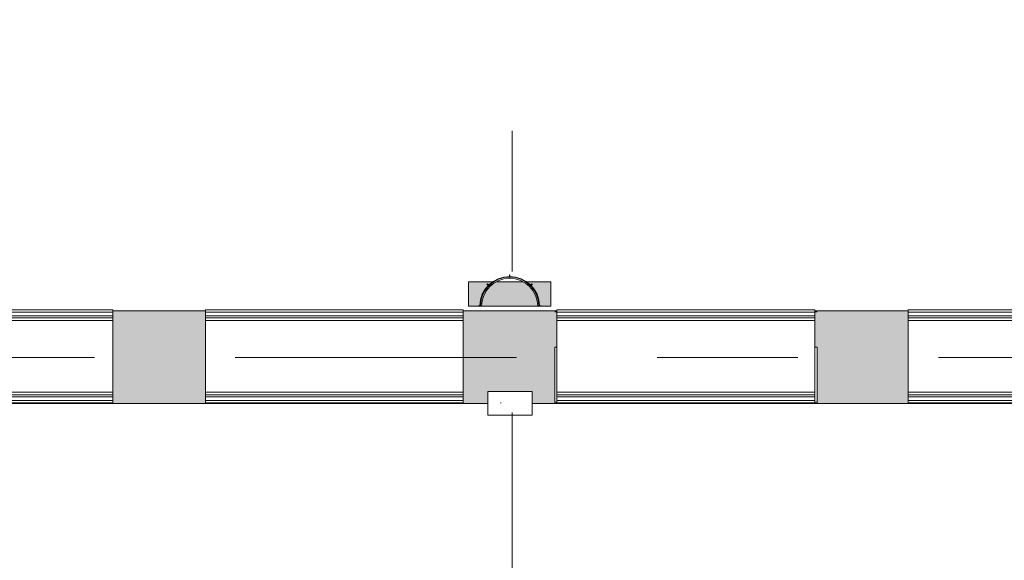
# Model space of a CAD drawing. Header units: millimetres. Extents: x -76482 to 3644, y -39128 to 75172.
# Tile 135 of 149: x -22590 to -14190, y -7338 to -2729. Entities that reach past the tile are written whole.
import ezdxf

# ---------------------------------------------------------------- set-up
doc = ezdxf.new("R2010")
doc.units = ezdxf.units.MM
doc.linetypes.add('Center', pattern=[5999.999824, 2400.000015, -1199.999936, 1199.999936, -1199.999936])
for name, color, linetype, lineweight in [('_Hidden Lines_', 7, 'Continuous', 9), ('Doors', 7, 'Continuous', 9), ('Lighting Fixtures', 7, 'Continuous', 9), ('Railings', 7, 'Continuous', 9), ('Walls', 7, 'Continuous', 9), ('Walls-2', 7, 'Continuous', 18)]:
    doc.layers.add(name, color=color, linetype=linetype, lineweight=lineweight)
for name, color, linetype, lineweight, true_color in [('_Hidden Lines_-1', 7, 'Continuous', 9, 0x5b5b5b), ('Cut Pattern-1', 9, 'Continuous', 9, 0x808080), ('Doors-1', 7, 'Continuous', 9, 0x5b5b5b), ('Floors-3', 7, 'Continuous', 9, 0x5b5b5b), ('Grids-3', 7, 'Center', 9, 0xaaaaaa), ('Walls-3', 7, 'Continuous', 9, 0x804040), ('Walls-5', 7, 'Continuous', 9, 0x5b5b5b)]:
    doc.layers.add(name, color=color, linetype=linetype, lineweight=lineweight, true_color=true_color)

# ---------------------------------------------------------------- blocks, each defined once
blk = doc.blocks.new('Ukse ava_ kaar 1 - 5220x1660-1530662-2_ korruse plaan')
at = {"layer": '_Hidden Lines_-1'}
blk.add_line((395.2, 390), (417.7, 390), dxfattribs=at)
blk = doc.blocks.new('Ukse ava_ kaar 1 - 2200x1920-1530674-2_ korruse plaan')
at = {"layer": '_Hidden Lines_'}
blk.add_line((-1100, -390), (1100, -390), dxfattribs=at)
blk = doc.blocks.new('Ukse ava_ kaar 1 - 2240x1935-V3-2_ korruse plaan')
at = {"layer": '_Hidden Lines_'}
for p, q in [((-1120, 390), (-1102.5, 390)), ((1097.5, 390), (1120, 390)), ((-1120, -390), (1120, -390))]:
    blk.add_line(p, q, dxfattribs=at)
blk = doc.blocks.new('Ukse ava_ kaar 1 - 2200x1935-V4-2_ korruse plaan')
at = {"layer": '_Hidden Lines_'}
blk.add_line((-1100, -390), (1100, -390), dxfattribs=at)
blk = doc.blocks.new('Seina element 3 - Seina element 1-1140054-2_ korruse plaan')
at = {"layer": 'Walls-3'}
h = blk.add_hatch(color=256, dxfattribs=at)
h.paths.add_polyline_path([(-18760, -5172.7), (-18680, -5172.7), (-18680, -5167.7), (-18665, -5167.7), (-18657.6, -5111.8), (-18633.7, -5051.9), (-18600.3, -5004.4), (-18592.3, -4996.5), (-18603.7, -4984.6), (-18600.3, -4981.3), (-18588.7, -4993), (-18559.5, -4967.1), (-18552.3, -4962.7), (-18760, -4962.7), (-18760, -4988.3)])
h.paths.add_polyline_path([(-18108.3, -5172.7), (-18060, -5172.7), (-18060, -4962.7), (-18267.7, -4962.7), (-18247.3, -4977.2), (-18230.2, -4991.9), (-18219.7, -4981.3), (-18216.5, -4985.2), (-18227.7, -4996.5), (-18209, -5016.8), (-18179.9, -5064.2), (-18161.7, -5117), (-18155, -5167.7), (-18140, -5167.7), (-18140, -5172.7), (-18127.5, -5172.7)])
h.paths.add_polyline_path([(-18181.8, -5172.7), (-18170.3, -5172.7), (-18178.5, -5112.9), (-18198.8, -5061), (-18224.6, -5021.2), (-18260.5, -4985.2), (-18300.6, -4962.7), (-18523.6, -4962.7), (-18565.9, -4991.6), (-18597.4, -5023.2), (-18626, -5068.7), (-18643.7, -5119.3), (-18649.7, -5172.7), (-18184.8, -5172.7)])
h.paths.add_polyline_path([(-18160, -5172.7), (-18160.1, -5167.7), (-18160.1, -5172.2)])
h.paths.add_polyline_path([(-18167, -5115), (-18167.7, -5111.8), (-18167.3, -5114.2)])
h.paths.add_polyline_path([(-18185.7, -5062.7), (-18187.7, -5058.8), (-18186.3, -5061.7)])
h.paths.add_polyline_path([(-18215.6, -5015.8), (-18222.6, -5008.5), (-18216.3, -5015)])
h.paths.add_polyline_path([(-18255, -4976.7), (-18260.5, -4973), (-18255.8, -4976.2)])
for p, q in [((-18760, -5172.7), (-18760, -4962.7)), ((-18760, -4962.7), (-18552.3, -4962.7)), ((-18523.6, -4962.7), (-18296.4, -4962.7)), ((-18267.7, -4962.7), (-18060, -4962.7)), ((-18060, -4962.7), (-18060, -5172.7)), ((-18760, -5172.7), (-18680, -5172.7)), ((-18649.7, -5172.7), (-18170.3, -5172.7)), ((-18140, -5172.7), (-18060, -5172.7))]:
    blk.add_line(p, q, dxfattribs=at)
blk = doc.blocks.new('Piirde element 1 - Piirde element 1-V5-2_ korruse plaan')
at = {"layer": 'Railings'}
for p, q in [((-1100, 376.3), (-1100, 396.3)), ((-1100, 396.3), (1100, 396.3)), ((-1100, 346.3), (-1100, 376.3)), ((-1100, 376.3), (1100, 376.3)), ((-1100, 329.3), (-1100, 346.3)), ((-1100, 346.3), (1100, 346.3)), ((1100, 396.3), (1100, 376.3)), ((1100, 376.3), (1100, 346.3)), ((1100, 346.3), (1100, 329.3)), ((-1100, 306.3), (-1100, 329.3)), ((-1100, 329.3), (1100, 329.3)), ((-1100, 76.8), (-1100, 306.3)), ((-1100, 306.3), (1100, 306.3)), ((1100, 329.3), (1100, 306.3)), ((1100, 306.3), (1100, 76.8)), ((-1100, -306.3), (1100, -306.3)), ((-1100, -329.3), (1100, -329.3)), ((-1100, -346.3), (1100, -346.3)), ((-1100, -376.3), (1100, -376.3)), ((-1100, -396.3), (1100, -396.3))]:
    blk.add_line(p, q, dxfattribs=at)
blk = doc.blocks.new('Piirde element 1 - Piirde element 1-V6-2_ korruse plaan')
at = {"layer": 'Railings'}
for p, q in [((-1100, 376.25), (-1100, 396.25)), ((-1100, 396.25), (1100, 396.25)), ((-1100, 346.25), (-1100, 376.25)), ((-1100, 376.25), (1100, 376.25)), ((-1100, 329.25), (-1100, 346.25)), ((-1100, 346.25), (1100, 346.25)), ((1100, 396.25), (1100, 376.25)), ((1100, 376.25), (1100, 346.25)), ((1100, 346.25), (1100, 329.25)), ((-1100, 306.25), (-1100, 329.25)), ((-1100, 329.25), (1100, 329.25)), ((-1100, -306.25), (-1100, 306.25)), ((-1100, 306.25), (1100, 306.25)), ((1100, 329.25), (1100, 306.25)), ((1100, 306.25), (1100, -306.25)), ((-1100, -329.25), (-1100, -306.25)), ((-1100, -306.25), (1100, -306.25)), ((-1100, -346.25), (-1100, -329.25)), ((-1100, -329.25), (1100, -329.25)), ((1100, -306.25), (1100, -329.25)), ((1100, -329.25), (1100, -346.25)), ((-1100, -376.25), (-1100, -346.25)), ((-1100, -346.25), (1100, -346.25)), ((-1100, -396.25), (-1100, -376.25)), ((-1100, -376.25), (1100, -376.25)), ((-1100, -396.25), (1100, -396.25)), ((1100, -346.25), (1100, -376.25)), ((1100, -376.25), (1100, -396.25))]:
    blk.add_line(p, q, dxfattribs=at)
blk = doc.blocks.new('Piirde element 1 - Piirde element 1-V7-2_ korruse plaan')
at = {"layer": 'Railings'}
for p, q in [((-1100, 378.75), (-1100, 396.25)), ((-1100, 396.25), (1100, 396.25)), ((-1100, 376.25), (1100, 376.25)), ((-1100, 346.25), (1100, 346.25)), ((1100, 396.25), (1100, 376.25)), ((1100, 376.25), (1100, 346.25)), ((1100, 346.25), (1100, 329.25)), ((-1100, 329.25), (1100, 329.25)), ((-1100, 306.25), (1100, 306.25)), ((1100, 329.25), (1100, 306.25)), ((1100, 306.25), (1100, 76.77)), ((-1100, -306.25), (1100, -306.25)), ((-1100, -329.25), (1100, -329.25)), ((-1100, -346.25), (1100, -346.25)), ((-1100, -376.25), (1100, -376.25)), ((-1100, -396.25), (1100, -396.25))]:
    blk.add_line(p, q, dxfattribs=at)
blk = doc.blocks.new('KVTD - Valgustuse element 2 - KVTD - Valgustuse element-2032966-2_ korruse plaan')
at = {"layer": 'Lighting Fixtures'}
for p, q in [((-18412.5, -4902.7), (-18412.5, -4922.7)), ((-18407.5, -4902.7), (-18412.5, -4902.7)), ((-18412.5, -4922.7), (-18407.5, -4922.7)), ((-18407.5, -4922.7), (-18407.5, -4902.7)), ((-18600.3, -4981.3), (-18603.9, -4984.8)), ((-18603.9, -4984.8), (-18589.8, -4999)), ((-18586.3, -4995.5), (-18600.3, -4981.3)), ((-18589.8, -4999), (-18586.3, -4995.5)), ((-18219.7, -4981.3), (-18233.7, -4995.5)), ((-18233.7, -4995.5), (-18230.2, -4999)), ((-18230.2, -4999), (-18216.1, -4984.8)), ((-18216.1, -4984.8), (-18219.7, -4981.3)), ((-18660, -5167.7), (-18680, -5167.7)), ((-18680, -5167.7), (-18680, -5172.7)), ((-18680, -5172.7), (-18660, -5172.7)), ((-18665, -5167.7), (-18659.9, -5167.7)), ((-18660, -5172.7), (-18660, -5167.7)), ((-18660, -5172.7), (-18649.7, -5172.7)), ((-18170.3, -5172.7), (-18160, -5172.7)), ((-18160.1, -5167.7), (-18155, -5167.7)), ((-18140, -5167.7), (-18160, -5167.7)), ((-18160, -5167.7), (-18160, -5172.7)), ((-18160, -5172.7), (-18140, -5172.7)), ((-18140, -5172.7), (-18140, -5167.7))]:
    blk.add_line(p, q, dxfattribs=at)
for radius, start, end in [(255, 1.12352, 178.87648), (250, 0, 180), (250, 1.14599, 178.85401), (239.7, 0, 180)]:
    blk.add_arc((-18410, -5172.7), radius, start, end, dxfattribs=at)

msp = doc.modelspace()

# ---------------------------------------------------------------- hatches: boundary and pattern name
at = {"layer": 'Cut Pattern-1'}
h = msp.add_hatch(color=256, dxfattribs=at)
h.paths.add_polyline_path([(-21005.2, -5522), (-21005.2, -5210), (-21795.2, -5210), (-21795.2, -5522)])
h.paths.add_polyline_path([(-15785.2, -5522), (-15011.5, -5522), (-15011.5, -5210), (-15807.7, -5210), (-15807.7, -5522)])
h.paths.add_polyline_path([(-12811.5, -5522), (-12006.5, -5522), (-12006.5, -5210), (-12811.5, -5210), (-12811.5, -5394.2)])
h.paths.add_polyline_path([(-9806.5, -5522), (-8986.5, -5522), (-8986.5, -5210), (-9806.5, -5210), (-9806.5, -5394.2)])
h.paths.add_polyline_path([(-18007.7, -5522), (-18007.7, -5210), (-18805.2, -5210), (-18805.2, -5522), (-18025.2, -5522)])
h.paths.add_polyline_path([(-6695.9, -5522), (-6016.5, -5522), (-6016.5, -5210), (-6786.5, -5210), (-6786.5, -5522)])
h.paths.add_polyline_path([(-3006.5, -5522), (-3006.5, -5210), (-3816.5, -5210), (-3816.5, -5522), (-3046.5, -5522)])
h.paths.add_polyline_path([(-31.5, -5522), (8.5, -5522), (8.5, -5210), (-806.5, -5210), (-806.5, -5522), (-249.7, -5522)])
h.paths.add_polyline_path([(2452.3, -5522), (2452.3, -5210), (2208.5, -5210), (2208.5, -5522)])
h = msp.add_hatch(color=256, dxfattribs=at)
h.paths.add_polyline_path([(-9806.5, -6000), (-9026.5, -6000), (-9026.5, -5522), (-9806.5, -5522), (-9806.5, -5800.2)])
h.paths.add_polyline_path([(2452.3, -6000), (2452.3, -5522), (2208.5, -5522), (2208.5, -6000)])
h.paths.add_polyline_path([(-629.7, -6000), (-629.7, -5900), (-249.7, -5900), (-249.7, -6000), (-31.5, -6000), (-31.5, -5522), (-806.5, -5522), (-806.5, -6000)])
h.paths.add_polyline_path([(-12046.5, -6000), (-12046.5, -5522), (-12811.5, -5522), (-12811.5, -6000), (-12643.3, -6000), (-12643.3, -5900), (-12263.3, -5900), (-12263.3, -6000)])
h.paths.add_polyline_path([(-6786.5, -6000), (-6585, -6000), (-6585, -5900), (-6205, -5900), (-6205, -6000), (-6056.5, -6000), (-6056.5, -5522), (-6786.5, -5522)])
h.paths.add_polyline_path([(-3046.5, -6000), (-3046.5, -5522), (-3816.5, -5522), (-3816.5, -6000)])
h.paths.add_polyline_path([(-15011.5, -6000), (-15011.5, -5522), (-15785.2, -5522), (-15785.2, -6000)])
h.paths.add_polyline_path([(-18025.2, -6000), (-18025.2, -5522), (-18805.2, -5522), (-18805.2, -6000), (-18597, -6000), (-18597, -5900), (-18217, -5900), (-18217, -6000)])
h.paths.add_polyline_path([(-21005.2, -6000), (-21005.2, -5522), (-21795.2, -5522), (-21795.2, -6000)])
at = {"layer": 'Walls'}
h = msp.add_hatch(dxfattribs=at)
h.set_pattern_fill('FP_5', color=256, style=0, pattern_type=2)
h.set_pattern_definition([(50, (0, 0), (645.535, -56.477), [67.5, -742.5]), (355, (0, 0), (-124.876, 676.973), [54, -594]), (100.451, (53.8, -4.7), (520.663, 620.492), [57.366, -631.028]), (46.184, (0, 180), (960.516, -148.97), [101.25, -1113.75]), (96.636, (80, 167.6), (841.19, 876.71), [86.05, -946.54]), (351.184, (0, 180), (841.2, 876.704), [81, -891]), (21, (90, 135), (537.217, -362.357), [67.5, -742.5]), (326, (90, 135), (218.984, 652.635), [54, -594]), (71.451, (134.77, 104.8), (756.202, 290.272), [57.366, -631.028]), (37.5, (0, 0), (10.944, 299.6045), [6.706, -580.094, 6.706, -596.294, -596.25]), (37.5, (0, 0), (10.944, 299.6045), [-1189.8, 6.706, -589.544]), (7.5, (0, 0), (236.7626, 354.9705), [6.706, -337.094, 6.706, -566.594, -227.25]), (7.5, (0, 0), (236.7626, 354.9705), [-917.1, 6.706, -220.544]), (327.5, (-200.7, 0), (480.4402, -20.2994), [6.706, -218.294, 6.706, -695.294, -931.5]), (327.5, (-200.7, 0), (480.4402, -20.2994), [-927, 6.706, -924.794]), (317.5, (-290.7, 0), (524.868, 90.0945), [6.706, -285.794, 6.706, -459.494, -661.5]), (317.5, (-290.7, 0), (524.868, 90.0945), [-758.7, 6.706, -654.794]), (45, (0, 0), (-397.748, 397.748), [])])
h.paths.add_polyline_path([(-18217, -6100), (-18217, -5900), (-18597, -5900), (-18597, -6100)])

# ---------------------------------------------------------------- linework, layer by layer
at = {"layer": 'Floors-3'}
for p, q in [((-18025.2, -5990), (-18007.7, -5990)), ((-15785.3, -5990), (-15785.2, -5990))]:
    msp.add_line(p, q, dxfattribs=at)
at = {"layer": 'Grids-3'}
for p, q in [((-18390, 65923.4), (-18390, -17569.7)), ((-68751.2, -5610), (-2509.3, -5610))]:
    msp.add_line(p, q, dxfattribs=at)
at = {"layer": 'Walls'}
for p, q in [((-18007.7, -5522), (-18025.2, -5522)), ((-15785.2, -5522), (-15807.7, -5522)), ((-18597, -6000), (-18597, -5900)), ((-18597, -5900), (-18217, -5900)), ((-18217, -5900), (-18597, -5900)), ((-18597, -5900), (-18597, -6000)), ((-18217, -5900), (-18217, -6000)), ((-18217, -6000), (-18217, -5900)), ((-18007.7, -5990), (-18025.2, -5990))]:
    msp.add_line(p, q, dxfattribs=at)
at = {"layer": 'Walls-2'}
for p, q in [((-21795.2, -5210), (-21005.2, -5210)), ((-18805.2, -5210), (-18007.7, -5210)), ((-15807.7, -5210), (-15011.5, -5210)), ((-21795.2, -6000), (-21795.2, -5522)), ((-21005.2, -6000), (-21005.2, -5522)), ((-18805.2, -6000), (-18805.2, -5522)), ((-18025.2, -6000), (-18025.2, -5522)), ((-15785.2, -6000), (-15785.2, -5522)), ((-15011.5, -6000), (-15011.5, -5522)), ((-21795.2, -6000), (-21005.2, -6000)), ((-18805.2, -6000), (-18597, -6000)), ((-18597, -6000), (-18597, -6100)), ((-18217, -6000), (-18025.2, -6000)), ((-18217, -6100), (-18217, -6000)), ((-15785.2, -6000), (-15011.5, -6000)), ((-18597, -6100), (-18217, -6100))]:
    msp.add_line(p, q, dxfattribs=at)
at = {"layer": 'Walls-5'}
msp.add_line((-15807.8, -5990), (-15785.3, -5990), dxfattribs=at)

# ---------------------------------------------------------------- block references
at = {"layer": 'Doors'}
for name, p in [('Ukse ava_ kaar 1 - 2240x1935-V3-2_ korruse plaan', (-16905.2, -5610)), ('Ukse ava_ kaar 1 - 2200x1935-V4-2_ korruse plaan', (-22895.2, -5610)), ('Ukse ava_ kaar 1 - 2200x1920-1530674-2_ korruse plaan', (-19905.2, -5610)), ('Ukse ava_ kaar 1 - 2200x1920-1530674-2_ korruse plaan', (-13911.5, -5610))]:
    msp.add_blockref(name, p, dxfattribs=at)
at = {"layer": 'Doors-1', "rotation": 180}
msp.add_blockref('Ukse ava_ kaar 1 - 5220x1660-1530662-2_ korruse plaan', (-15390, -5600), dxfattribs=at)
at = {"layer": 'Lighting Fixtures'}
msp.add_blockref('KVTD - Valgustuse element 2 - KVTD - Valgustuse element-2032966-2_ korruse plaan', (0, 0), dxfattribs=at)
at = {"layer": 'Railings'}
for name, p in [('Piirde element 1 - Piirde element 1-V7-2_ korruse plaan', (-22895.2, -5598.7)), ('Piirde element 1 - Piirde element 1-V5-2_ korruse plaan', (-19905.2, -5598.7)), ('Piirde element 1 - Piirde element 1-V6-2_ korruse plaan', (-16907.7, -5598.7)), ('Piirde element 1 - Piirde element 1-V5-2_ korruse plaan', (-13911.5, -5598.7))]:
    msp.add_blockref(name, p, dxfattribs=at)
at = {"layer": 'Walls-3'}
msp.add_blockref('Seina element 3 - Seina element 1-1140054-2_ korruse plaan', (0, 0), dxfattribs=at)

doc.saveas('drawing.dxf')
